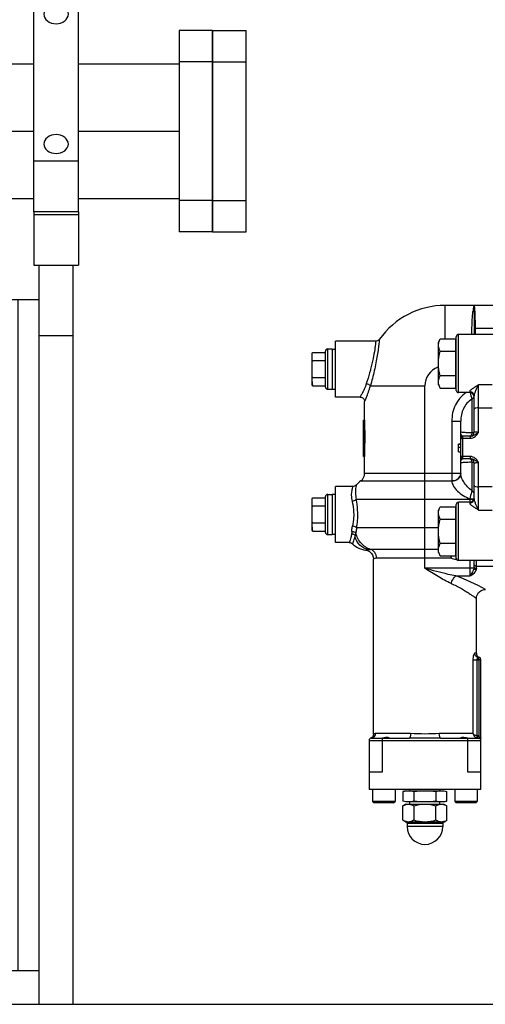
# Model space of a CAD drawing. Header units: millimetres. Extents: x 0 to 1189, y 0 to 841.
# Tile 75 of 158: x 429 to 437, y 562 to 579. Entities that reach past the tile are written whole.
import ezdxf

# ---------------------------------------------------------------- set-up
doc = ezdxf.new("R2010")
doc.units = ezdxf.units.MM
doc.header["$LTSCALE"] = 65.395
doc.linetypes.add('CENTER', pattern=[0.6, 0.375, -0.075, 0.075, -0.075])
for name, color, linetype in [('1907_153200_83_ABL88', 7, 'CONTINUOUS'), ('1907_153200_83_T7_PBL219', 7, 'CONTINUOUS'), ('1907_153701_46_PBL210', 7, 'CONTINUOUS'), ('9M32C_GENSET_KPL_GRUNDRAHMEN_ABL206', 7, 'CONTINUOUS'), ('9M32C_GENSET_KPL_GRUNDRAHMEN_T1_PBL207', 7, 'CONTINUOUS'), ('9M32C_GENSET_KPL_VERROHRUNG_ABL14', 7, 'CONTINUOUS'), ('N4011-C1-90X61_PBL231', 7, 'CONTINUOUS'), ('N4011-F90_PBL232', 7, 'CONTINUOUS'), ('new_view_7_VBL0', 7, 'CONTINUOUS'), ('PUMPENAGGRR45_125_160_FL-Z-DB50_PBL174', 7, 'CONTINUOUS'), ('RKD3000-60_PBL222', 7, 'CONTINUOUS'), ('RKD3000-60_PBL224', 7, 'CONTINUOUS')]:
    doc.layers.add(name, color=color, linetype=linetype)

# ---------------------------------------------------------------- blocks, each defined once
blk = doc.blocks.new('1907_153200_83_T7_PBL219', base_point=(430.006, 577.223))
at = {"layer": '1907_153200_83_T7_PBL219', "color": 7, "linetype": 'Continuous'}
for p, q in [((428.106, 578.429), (428.106, 576.017)), ((428.106, 578.429), (429.306, 578.429)), ((430.106, 578.429), (431.906, 578.429)), ((428.106, 576.017), (429.306, 576.017)), ((430.106, 576.017), (431.906, 576.017))]:
    blk.add_line(p, q, dxfattribs=at)
at = {"layer": '1907_153200_83_T7_PBL219', "color": 2, "linetype": 'CENTER'}
for p, q in [((428.106, 577.223), (429.306, 577.223)), ((430.106, 577.223), (431.906, 577.223))]:
    blk.add_line(p, q, dxfattribs=at)
blk = doc.blocks.new('N4011-C1-90X61_PBL231', base_point=(432.206, 577.223))
at = {"layer": 'N4011-C1-90X61_PBL231', "color": 7, "linetype": 'Continuous'}
for p, q in [((431.906, 579.023), (431.906, 575.423)), ((432.506, 579.023), (431.906, 579.023)), ((432.506, 579.023), (432.506, 575.423)), ((432.506, 575.423), (431.906, 575.423))]:
    blk.add_line(p, q, dxfattribs=at)
at = {"layer": 'N4011-C1-90X61_PBL231', "color": 9, "linetype": 'Continuous'}
for p, q in [((432.506, 578.463), (431.906, 578.463)), ((432.506, 575.983), (431.906, 575.983))]:
    blk.add_line(p, q, dxfattribs=at)
blk = doc.blocks.new('1907_153200_83_ABL88', base_point=(417.906, 594.595))
at = {"layer": '1907_153200_83_T7_PBL219'}
blk.add_blockref('1907_153200_83_T7_PBL219', (430.006, 577.223), dxfattribs=at)
at = {"layer": 'N4011-C1-90X61_PBL231'}
blk.add_blockref('N4011-C1-90X61_PBL231', (432.206, 577.223), dxfattribs=at)
blk = doc.blocks.new('PUMPENAGGRR45_125_160_FL-Z-DB50_PBL174', base_point=(450.066, 571.177))
at = {"layer": 'PUMPENAGGRR45_125_160_FL-Z-DB50_PBL174', "color": 9, "linetype": 'Continuous'}
for p, q in [((436.666, 573.506), (436.666, 574.107)), ((436.906, 572.547), (436.906, 573.587)), ((439.293, 573.691), (437.208, 573.691)), ((434.566, 572.607), (434.566, 573.327)), ((437.266, 571.837), (437.266, 572.688)), ((437.506, 572.688), (437.266, 572.688)), ((435.33, 572.667), (436.306, 572.667)), ((436.306, 569.404), (436.306, 572.667)), ((437.106, 572.565), (437.106, 572.547)), ((437.146, 572.43), (437.146, 571.827)), ((437.266, 572.273), (437.506, 572.273)), ((435.206, 572.05), (435.222, 572.05)), ((436.786, 572.036), (436.786, 570.968)), ((436.786, 572.036), (436.946, 572.036)), ((435.227, 571.652), (435.206, 571.652)), ((435.206, 571.643), (435.23, 571.643)), ((435.223, 571.647), (435.223, 571.411)), ((435.227, 571.652), (435.227, 571.651)), ((435.227, 571.411), (435.227, 571.643)), ((435.23, 571.643), (435.23, 571.643)), ((436.906, 571.623), (436.946, 571.623)), ((436.942, 571.627), (436.942, 571.487)), ((436.986, 571.367), (436.986, 571.767)), ((436.986, 571.73), (437.114, 571.73)), ((437.114, 571.767), (437.114, 571.73)), ((436.946, 571.567), (436.906, 571.567)), ((435.227, 571.411), (435.206, 571.411)), ((435.223, 571.411), (435.222, 571.407)), ((435.226, 571.404), (435.227, 571.411)), ((435.226, 571.403), (435.226, 571.404)), ((435.226, 571.403), (435.226, 571.403)), ((437.114, 571.404), (436.986, 571.404)), ((437.114, 571.404), (437.114, 571.367)), ((437.146, 571.307), (437.146, 570.794)), ((437.266, 570.446), (437.266, 571.296)), ((436.946, 571.1), (435.226, 571.1)), ((435.157, 570.968), (436.786, 570.968)), ((437.506, 570.86), (437.266, 570.86)), ((434.566, 570.007), (434.566, 570.727)), ((435.077, 570.64), (437.181, 570.64)), ((436.906, 569.547), (436.906, 570.587)), ((437.106, 570.648), (437.106, 570.568)), ((437.266, 570.446), (437.506, 570.446)), ((436.546, 570.127), (435.083, 570.127)), ((435.058, 569.991), (435.05, 569.966)), ((436.546, 569.743), (435.33, 569.743)), ((435.438, 569.59), (436.766, 569.59)), ((436.869, 569.567), (436.869, 569.571)), ((436.869, 569.567), (436.872, 569.567)), ((437.106, 569.547), (437.106, 569.268)), ((437.226, 569.399), (437.226, 569.547)), ((437.183, 569.404), (436.306, 569.404)), ((437.226, 569.443), (439.293, 569.443)), ((436.857, 569.268), (437.106, 569.268)), ((437.164, 567.767), (437.164, 566.447)), ((437.164, 567.767), (437.274, 567.767)), ((437.226, 567.887), (437.199, 567.887)), ((437.236, 567.767), (437.236, 566.41)), ((437.279, 567.811), (437.251, 567.811)), ((437.274, 567.767), (437.274, 567.768)), ((437.274, 566.41), (437.274, 567.767)), ((437.276, 567.774), (437.306, 567.774)), ((436.048, 566.447), (435.422, 566.447)), ((435.546, 565.767), (435.546, 566.367)), ((437.164, 566.447), (436.563, 566.447)), ((437.066, 566.367), (437.066, 565.767)), ((437.237, 566.404), (437.226, 566.372)), ((437.274, 566.41), (437.236, 566.41)), ((437.253, 566.367), (437.253, 566.371)), ((437.266, 566.368), (437.266, 566.367)), ((435.306, 566.327), (437.306, 566.327)), ((435.986, 564.847), (436.626, 564.847)), ((436.626, 564.787), (435.986, 564.787))]:
    blk.add_line(p, q, dxfattribs=at)
at = {"layer": 'PUMPENAGGRR45_125_160_FL-Z-DB50_PBL174', "color": 7, "linetype": 'Continuous'}
for p, q in [((439.021, 574.107), (436.666, 574.107)), ((437.186, 574.018), (437.186, 573.587)), ((439.636, 573.587), (436.906, 573.587)), ((434.706, 572.467), (434.706, 573.467)), ((435.426, 573.467), (434.706, 573.467)), ((436.546, 573.447), (436.58, 573.506)), ((436.546, 572.687), (436.546, 573.447)), ((436.58, 573.506), (436.85, 573.506)), ((436.85, 573.506), (436.85, 572.628)), ((436.85, 573.447), (436.866, 573.447)), ((436.866, 572.587), (436.866, 573.547)), ((434.286, 573.227), (434.293, 573.267)), ((434.286, 572.707), (434.286, 573.227)), ((434.293, 573.267), (434.526, 573.267)), ((434.526, 572.647), (434.526, 573.287)), ((434.566, 573.327), (434.646, 573.327)), ((434.646, 573.327), (434.646, 572.607)), ((434.646, 573.325), (434.706, 573.325)), ((436.58, 573.286), (436.85, 573.286)), ((434.526, 573.117), (434.293, 573.117)), ((434.286, 572.707), (434.293, 572.667)), ((434.293, 572.817), (434.526, 572.817)), ((436.546, 572.687), (436.58, 572.628)), ((436.85, 572.847), (436.58, 572.847)), ((436.85, 572.687), (436.866, 572.687)), ((434.293, 572.667), (434.526, 572.667)), ((434.566, 572.607), (434.646, 572.607)), ((434.646, 572.609), (434.706, 572.609)), ((436.58, 572.628), (436.85, 572.628)), ((437.106, 572.547), (436.906, 572.547)), ((435.146, 572.467), (434.706, 572.467)), ((435.226, 572.057), (435.226, 572.387)), ((437.186, 571.847), (437.186, 572.488)), ((435.206, 571.407), (435.206, 572.053)), ((435.206, 572.053), (435.222, 572.053)), ((435.223, 572.054), (435.222, 572.053)), ((435.222, 572.053), (435.222, 572.053)), ((435.222, 572.053), (435.222, 572.05)), ((435.226, 572.058), (435.226, 572.058)), ((435.226, 572.058), (435.226, 572.053)), ((435.226, 572.057), (435.226, 572.058)), ((435.226, 572.055), (435.226, 572.057)), ((435.226, 572.051), (435.226, 572.055)), ((436.946, 571.099), (436.946, 572.036)), ((435.206, 571.647), (435.226, 571.647)), ((435.226, 571.645), (435.225, 571.646)), ((435.227, 571.643), (435.226, 571.645)), ((436.906, 571.487), (436.906, 571.627)), ((436.942, 571.627), (436.906, 571.627)), ((437.114, 571.767), (436.986, 571.767)), ((436.906, 571.487), (436.942, 571.487)), ((435.206, 571.407), (435.222, 571.407)), ((435.225, 571.406), (435.225, 571.406)), ((435.225, 571.406), (435.225, 571.405)), ((435.226, 571.1), (435.226, 571.403)), ((436.986, 571.367), (437.114, 571.367)), ((437.186, 570.645), (437.186, 571.287)), ((434.706, 569.867), (434.706, 570.867)), ((435.016, 570.867), (434.706, 570.867)), ((434.286, 570.627), (434.293, 570.667)), ((434.286, 570.107), (434.286, 570.627)), ((434.293, 570.667), (434.526, 570.667)), ((434.526, 570.047), (434.526, 570.687)), ((434.566, 570.727), (434.646, 570.727)), ((434.646, 570.727), (434.646, 570.007)), ((434.706, 570.725), (434.646, 570.725)), ((437.106, 570.587), (436.906, 570.587)), ((434.526, 570.517), (434.293, 570.517)), ((436.546, 570.447), (436.58, 570.506)), ((436.546, 569.687), (436.546, 570.447)), ((436.58, 570.506), (436.85, 570.506)), ((436.85, 570.506), (436.85, 569.628)), ((436.85, 570.447), (436.866, 570.447)), ((436.866, 569.587), (436.866, 570.547)), ((434.293, 570.217), (434.526, 570.217)), ((436.58, 570.286), (436.85, 570.286)), ((434.286, 570.107), (434.293, 570.067)), ((434.293, 570.067), (434.526, 570.067)), ((434.566, 570.007), (434.646, 570.007)), ((434.706, 570.009), (434.646, 570.009)), ((434.951, 569.867), (434.706, 569.867)), ((436.546, 569.687), (436.58, 569.628)), ((436.85, 569.847), (436.58, 569.847)), ((436.85, 569.687), (436.866, 569.687)), ((435.386, 566.44), (435.386, 569.57)), ((436.58, 569.628), (436.85, 569.628)), ((436.906, 569.547), (439.636, 569.547)), ((437.186, 569.429), (437.186, 569.547)), ((437.226, 567.887), (437.226, 568.867)), ((437.306, 565.447), (437.306, 567.774)), ((435.353, 566.376), (435.333, 566.365)), ((435.333, 566.365), (435.333, 566.365)), ((435.346, 566.367), (436.026, 566.367)), ((435.546, 566.367), (435.538, 566.367)), ((435.553, 566.368), (435.546, 566.367)), ((436.586, 566.367), (437.266, 566.367)), ((437.066, 566.367), (437.058, 566.368)), ((437.073, 566.367), (437.066, 566.367)), ((437.266, 566.368), (437.27, 566.368)), ((437.27, 566.368), (437.275, 566.367)), ((437.275, 566.367), (437.276, 566.366)), ((437.276, 566.366), (437.276, 566.366)), ((437.278, 566.367), (437.277, 566.369)), ((437.278, 566.367), (437.278, 566.367)), ((435.306, 566.327), (435.306, 565.447)), ((435.306, 565.767), (435.546, 565.767)), ((437.066, 565.767), (437.306, 565.767)), ((437.306, 565.447), (435.306, 565.447)), ((435.37, 565.447), (435.37, 565.231)), ((435.77, 565.447), (435.77, 565.231)), ((435.966, 565.427), (435.913, 565.413)), ((435.913, 565.413), (435.913, 565.241)), ((435.966, 565.427), (436.646, 565.427)), ((436.038, 565.427), (436.038, 565.447)), ((436.109, 565.413), (436.109, 565.241)), ((436.502, 565.413), (436.502, 565.241)), ((436.574, 565.427), (436.574, 565.447)), ((436.646, 565.427), (436.698, 565.413)), ((436.698, 565.241), (436.698, 565.413)), ((436.841, 565.447), (436.841, 565.231)), ((437.241, 565.447), (437.241, 565.231)), ((435.394, 565.207), (435.37, 565.231)), ((435.77, 565.231), (435.37, 565.231)), ((435.746, 565.207), (435.394, 565.207)), ((435.746, 565.207), (435.77, 565.231)), ((435.966, 565.227), (435.913, 565.241)), ((435.966, 565.187), (435.913, 565.156)), ((435.913, 564.897), (435.913, 565.156)), ((436.646, 565.227), (435.966, 565.227)), ((435.966, 565.187), (436.646, 565.187)), ((436.038, 565.187), (436.038, 565.227)), ((436.109, 565.156), (436.109, 564.897)), ((436.502, 564.897), (436.502, 565.156)), ((436.574, 565.187), (436.574, 565.227)), ((436.646, 565.227), (436.698, 565.241)), ((436.646, 565.187), (436.698, 565.156)), ((436.698, 564.897), (436.698, 565.156)), ((436.865, 565.207), (436.841, 565.231)), ((437.241, 565.231), (436.841, 565.231)), ((437.217, 565.207), (436.865, 565.207)), ((437.217, 565.207), (437.241, 565.231)), ((435.966, 564.867), (435.913, 564.897)), ((436.646, 564.867), (435.966, 564.867)), ((435.986, 564.847), (435.986, 564.787)), ((436.626, 564.847), (436.626, 564.787)), ((436.646, 564.867), (436.698, 564.897))]:
    blk.add_line(p, q, dxfattribs=at)
for points in [[(435.492, 573.5), (435.488, 573.495), (435.469, 573.479), (435.458, 573.473), (435.433, 573.467), (435.426, 573.467)], [(435.146, 572.467), (435.153, 572.466), (435.177, 572.46), (435.198, 572.447), (435.207, 572.439), (435.22, 572.417), (435.225, 572.393), (435.226, 572.387)], [(435.226, 572.057), (435.225, 572.055), (435.223, 572.054)], [(435.078, 570.896), (435.074, 570.891), (435.056, 570.877), (435.045, 570.872), (435.022, 570.867), (435.016, 570.867)], [(434.951, 569.867), (434.97, 569.864), (434.993, 569.855), (435.007, 569.843)], [(435.007, 569.843), (435.033, 569.82), (435.098, 569.775), (435.134, 569.758), (435.21, 569.735), (435.244, 569.729)], [(435.244, 569.729), (435.278, 569.722), (435.315, 569.703), (435.345, 569.677), (435.368, 569.643), (435.382, 569.605), (435.386, 569.57)], [(437.226, 568.867), (437.229, 568.901), (437.243, 568.938), (437.265, 568.971), (437.279, 568.986), (437.311, 569.008), (437.349, 569.022), (437.386, 569.027)], [(435.386, 566.44), (435.384, 566.423), (435.376, 566.402), (435.37, 566.392), (435.353, 566.376)], [(437.28, 566.364), (437.279, 566.365), (437.277, 566.366), (437.276, 566.366)]]:
    blk.add_lwpolyline(points, dxfattribs=at)
at = {"layer": 'PUMPENAGGRR45_125_160_FL-Z-DB50_PBL174', "color": 9, "linetype": 'Continuous'}
for points in [[(435.227, 571.651), (435.226, 571.648), (435.226, 571.648), (435.226, 571.647)], [(437.274, 567.768), (437.274, 567.768), (437.274, 567.769), (437.275, 567.771), (437.275, 567.772), (437.275, 567.773), (437.276, 567.774), (437.276, 567.774)]]:
    blk.add_lwpolyline(points, dxfattribs=at)
at = {"layer": 'PUMPENAGGRR45_125_160_FL-Z-DB50_PBL174', "color": 7, "linetype": 'Continuous'}
for centre, radius, start, end in [((436.666, 572.667), 1.44, 90, 144.6235), ((436.906, 573.547), 0.04, 90, 180), ((434.566, 573.287), 0.04, 90, 180), ((434.669, 572.742), 0.383, 180.0532, 185.242), ((434.566, 572.647), 0.04, 180, 270), ((436.906, 572.587), 0.04, 180, 270), ((437.106, 572.467), 0.08, 0, 90), ((437.106, 571.847), 0.08, 275.9731, 360), ((436.942, 571.623), 0.004, 0, 90), ((436.986, 571.727), 0.04, 90, 180), ((436.942, 571.491), 0.004, 270, 360), ((435.222, 571.403), 0.004, 0, 83.0989), ((436.986, 571.407), 0.04, 180, 270), ((437.106, 571.287), 0.08, 0, 83.9481), ((435.066, 571.1), 0.16, 304.8499, 360), ((435.386, 570.64), 0.4, 124.8499, 140.3004), ((434.566, 570.687), 0.04, 90, 180), ((436.906, 570.547), 0.04, 90, 180), ((437.106, 570.667), 0.08, 270, 360), ((434.669, 570.142), 0.383, 180.0532, 185.242), ((434.566, 570.047), 0.04, 180, 270), ((436.906, 569.587), 0.04, 180, 270), ((437.306, 567.887), 0.08, 180, 250.5288), ((437.266, 567.774), 0.04, 0, 70.5288), ((435.346, 566.327), 0.04, 90, 180), ((437.299, 566.552), 0.186, 255.5786, 255.9125), ((437.302, 566.563), 0.198, 255.9194, 256.9168), ((437.307, 566.582), 0.217, 256.9188, 258.0561), ((437.31, 566.599), 0.235, 258.0534, 259.0403), ((437.266, 566.327), 0.04, 0, 90), ((435.966, 564.847), 0.02, 0, 90), ((436.306, 564.787), 0.32, 180, 360), ((436.646, 564.847), 0.02, 90, 180)]:
    blk.add_arc(centre, radius, start, end, dxfattribs=at)
at = {"layer": 'PUMPENAGGRR45_125_160_FL-Z-DB50_PBL174', "color": 9, "linetype": 'Continuous'}
for centre, radius, start, end in [((436.666, 572.667), 0.36, 111.272, 180), ((438.991, 572.988), 1.928, 193.2614, 196.8163), ((437.111, 572.496), 0.0743, 337.986, 347.737), ((437.112, 572.496), 0.074, 347.7753, 350.9673), ((454.256, 572.083), 19.035, 180.0967, 181.297), ((454.331, 572.083), 19.105, 180.0963, 181.2922), ((436.838, 571.1), 0.107, 359.5083, 360), ((437.126, 570.735), 0.0595, 2.5672, 9.9407), ((437.127, 570.735), 0.0585, 0.0028, 2.5562), ((438.183, 569.102), 1.498, 159.4527, 160.9922), ((445.242, 568.629), 8.53, 173.2728, 173.5294), ((437.253, 566.448), 0.0807, 250.074, 269.9281), ((437.138, 566.398), 0.0994, 3.1722, 6.4663), ((437.185, 566.395), 0.0522, 6.019, 9.7818), ((436.983, 566.409), 0.291, 356.6649, 357.9241), ((436.972, 566.41), 0.302, 357.925, 0.01), ((437.306, 566.392), 0.0368, 219.2368, 220.0391), ((437.306, 566.392), 0.0366, 220.0392, 220.7529), ((437.305, 566.392), 0.0361, 220.7437, 225.7265), ((437.305, 566.392), 0.0364, 225.7305, 232.2023), ((437.305, 566.392), 0.0362, 232.1904, 238.6534)]:
    blk.add_arc(centre, radius, start, end, dxfattribs=at)
at = {"layer": 'PUMPENAGGRR45_125_160_FL-Z-DB50_PBL174', "color": 7, "linetype": 'Continuous'}
for points, knots in [([(437.186, 574.107), (437.188, 574.107), (437.178, 574.092), (437.178, 574.077), (437.168, 574.04), (437.165, 574.014), (437.163, 573.998)], [0, 0, 0, 0, 0.065257, 0.259825, 0.572458, 1, 1, 1, 1]), ([(437.186, 574.107), (437.188, 574.107), (437.187, 574.095), (437.187, 574.082), (437.186, 574.052), (437.186, 574.031), (437.186, 574.018)], [0, 0, 0, 0, 0.062802, 0.252324, 0.567282, 1, 1, 1, 1]), ([(436.546, 573.396), (436.546, 573.424), (436.557, 573.463), (436.575, 573.497), (436.58, 573.506)], [0, 0, 0, 0, 0.737004, 1, 1, 1, 1]), ([(436.58, 573.286), (436.575, 573.295), (436.557, 573.329), (436.546, 573.367), (436.546, 573.396)], [0, 0, 0, 0, 0.263004, 1, 1, 1, 1]), ([(436.546, 572.738), (436.546, 572.766), (436.557, 572.805), (436.575, 572.839), (436.58, 572.847)], [0, 0, 0, 0, 0.736996, 1, 1, 1, 1]), ([(435.226, 571.647), (435.227, 571.647), (435.229, 571.646), (435.23, 571.644), (435.23, 571.643)], [0, 0, 0, 0, 0.499319, 1, 1, 1, 1]), ([(435.222, 571.407), (435.223, 571.407), (435.224, 571.407), (435.224, 571.406), (435.225, 571.406)], [0, 0, 0, 0, 0.483641, 1, 1, 1, 1]), ([(435.225, 571.405), (435.226, 571.405), (435.226, 571.404), (435.226, 571.403), (435.226, 571.403)], [0, 0, 0, 0, 0.516311, 1, 1, 1, 1]), ([(436.546, 570.396), (436.546, 570.424), (436.557, 570.463), (436.575, 570.497), (436.58, 570.506)], [0, 0, 0, 0, 0.737004, 1, 1, 1, 1]), ([(436.58, 570.286), (436.575, 570.295), (436.557, 570.329), (436.546, 570.367), (436.546, 570.396)], [0, 0, 0, 0, 0.263004, 1, 1, 1, 1]), ([(436.546, 569.738), (436.546, 569.766), (436.557, 569.805), (436.575, 569.839), (436.58, 569.847)], [0, 0, 0, 0, 0.736996, 1, 1, 1, 1]), ([(435.664, 566.37), (435.659, 566.374), (435.622, 566.384), (435.584, 566.372), (435.553, 566.368)], [0, 0, 0, 0, 0.161264, 1, 1, 1, 1]), ([(435.665, 566.367), (435.666, 566.367), (435.669, 566.368), (435.665, 566.37), (435.664, 566.37)], [0, 0, 0, 0, 0.384912, 1, 1, 1, 1]), ([(436.947, 566.37), (436.946, 566.37), (436.943, 566.368), (436.946, 566.367), (436.946, 566.367)], [0, 0, 0, 0, 0.615309, 1, 1, 1, 1]), ([(437.058, 566.368), (437.046, 566.369), (437.011, 566.376), (436.969, 566.383), (436.947, 566.37)], [0, 0, 0, 0, 0.332877, 1, 1, 1, 1]), ([(437.276, 566.366), (437.277, 566.366), (437.278, 566.366), (437.278, 566.367), (437.278, 566.367)], [0, 0, 0, 0, 0.64847, 1, 1, 1, 1]), ([(436.011, 565.187), (436.037, 565.187), (436.071, 565.177), (436.102, 565.161), (436.109, 565.156)], [0, 0, 0, 0, 0.737012, 1, 1, 1, 1]), ([(436.502, 565.156), (436.51, 565.161), (436.54, 565.177), (436.575, 565.187), (436.6, 565.187)], [0, 0, 0, 0, 0.263004, 1, 1, 1, 1]), ([(436.6, 565.187), (436.625, 565.187), (436.66, 565.177), (436.69, 565.161), (436.698, 565.156)], [0, 0, 0, 0, 0.737004, 1, 1, 1, 1]), ([(436.109, 564.897), (436.102, 564.893), (436.071, 564.877), (436.037, 564.867), (436.011, 564.867)], [0, 0, 0, 0, 0.262988, 1, 1, 1, 1]), ([(436.6, 564.867), (436.575, 564.867), (436.54, 564.877), (436.51, 564.893), (436.502, 564.897)], [0, 0, 0, 0, 0.737004, 1, 1, 1, 1])]:
    blk.add_open_spline(points, degree=3, knots=knots, dxfattribs=at)
at = {"layer": 'PUMPENAGGRR45_125_160_FL-Z-DB50_PBL174', "color": 9, "linetype": 'Continuous'}
for points, knots in [([(437.208, 573.691), (437.208, 573.75), (437.208, 573.833), (437.205, 573.935), (437.202, 573.995), (437.198, 574.04), (437.195, 574.076), (437.191, 574.094), (437.188, 574.107), (437.186, 574.107)], [0, 0, 0, 0, 0.423863, 0.59449, 0.736343, 0.848511, 0.930122, 0.980455, 1, 1, 1, 1]), ([(437.143, 573.587), (437.144, 573.629), (437.148, 573.766), (437.154, 573.903), (437.163, 573.998)], [0, 0, 0, 0, 0.306604, 1, 1, 1, 1]), ([(437.214, 573.587), (437.212, 573.587), (437.214, 573.601), (437.21, 573.616), (437.21, 573.651), (437.209, 573.676), (437.208, 573.691)], [0, 0, 0, 0, 0.06649, 0.259978, 0.574664, 1, 1, 1, 1]), ([(435.492, 573.5), (435.493, 573.5), (435.488, 573.491), (435.491, 573.478), (435.486, 573.452), (435.483, 573.42), (435.477, 573.378), (435.468, 573.308), (435.453, 573.207), (435.429, 573.076), (435.39, 572.893), (435.355, 572.756), (435.33, 572.667)], [0, 0, 0, 0, 0.005975, 0.02367, 0.052675, 0.092478, 0.142348, 0.201171, 0.340954, 0.501757, 0.672297, 1, 1, 1, 1]), ([(435.426, 573.467), (435.427, 573.463), (435.423, 573.45), (435.422, 573.422), (435.415, 573.375), (435.402, 573.284), (435.378, 573.146), (435.351, 573.029), (435.334, 572.967)], [0, 0, 0, 0, 0.019534, 0.077005, 0.170129, 0.295163, 0.619766, 1, 1, 1, 1]), ([(435.334, 572.967), (435.328, 572.944), (435.305, 572.857), (435.278, 572.771), (435.257, 572.708)], [0, 0, 0, 0, 0.260956, 1, 1, 1, 1]), ([(435.257, 572.708), (435.246, 572.675), (435.228, 572.628), (435.201, 572.57), (435.183, 572.535), (435.169, 572.507), (435.155, 572.486), (435.153, 572.474), (435.145, 572.468), (435.146, 572.467)], [0, 0, 0, 0, 0.39747, 0.568025, 0.715392, 0.835724, 0.925378, 0.981025, 1, 1, 1, 1]), ([(435.257, 572.708), (435.265, 572.707), (435.291, 572.699), (435.319, 572.684), (435.33, 572.667)], [0, 0, 0, 0, 0.276492, 1, 1, 1, 1]), ([(437.266, 572.688), (437.248, 572.676), (437.213, 572.653), (437.164, 572.622), (437.129, 572.596), (437.105, 572.575), (437.106, 572.565)], [0, 0, 0, 0, 0.316845, 0.609578, 0.853249, 1, 1, 1, 1]), ([(437.186, 572.488), (437.186, 572.504), (437.198, 572.538), (437.224, 572.604), (437.249, 572.655), (437.266, 572.688)], [0, 0, 0, 0, 0.224514, 0.484403, 1, 1, 1, 1]), ([(435.226, 572.387), (435.227, 572.388), (435.229, 572.396), (435.237, 572.41), (435.247, 572.435), (435.268, 572.483), (435.298, 572.561), (435.319, 572.629), (435.33, 572.667)], [0, 0, 0, 0, 0.019275, 0.075623, 0.166151, 0.287176, 0.605379, 1, 1, 1, 1]), ([(437.043, 572.548), (436.962, 572.494), (436.826, 572.336), (436.786, 572.134), (436.786, 572.036)], [0, 0, 0, 0, 0.499246, 1, 1, 1, 1]), ([(437.106, 572.565), (437.126, 572.565), (437.168, 572.549), (437.186, 572.508), (437.186, 572.488)], [0, 0, 0, 0, 0.50639, 1, 1, 1, 1]), ([(437.146, 572.43), (437.081, 572.39), (436.973, 572.268), (436.946, 572.112), (436.946, 572.036)], [0, 0, 0, 0, 0.500168, 1, 1, 1, 1]), ([(437.266, 572.273), (437.247, 572.273), (437.222, 572.271), (437.186, 572.258), (437.186, 572.248)], [0, 0, 0, 0, 0.661591, 1, 1, 1, 1]), ([(435.222, 572.05), (435.222, 572.05), (435.223, 572.05), (435.224, 572.051), (435.225, 572.051)], [0, 0, 0, 0, 0.539132, 1, 1, 1, 1]), ([(435.225, 572.051), (435.225, 572.051), (435.225, 572.051), (435.226, 572.051), (435.226, 572.051)], [0, 0, 0, 0, 0.65255, 1, 1, 1, 1]), ([(436.986, 571.767), (436.972, 571.767), (436.951, 571.801), (436.946, 571.83), (436.946, 571.847)], [0, 0, 0, 0, 0.445096, 1, 1, 1, 1]), ([(437.146, 571.827), (437.117, 571.827), (437.067, 571.828), (437.001, 571.832), (436.968, 571.835), (436.946, 571.842), (436.946, 571.847)], [0, 0, 0, 0, 0.429043, 0.743872, 0.930246, 1, 1, 1, 1]), ([(437.114, 571.73), (437.146, 571.73), (437.212, 571.755), (437.249, 571.809), (437.266, 571.837)], [0, 0, 0, 0, 0.497637, 1, 1, 1, 1]), ([(437.114, 571.767), (437.142, 571.767), (437.195, 571.793), (437.241, 571.824), (437.266, 571.837)], [0, 0, 0, 0, 0.495326, 1, 1, 1, 1]), ([(437.146, 571.827), (437.145, 571.821), (437.141, 571.8), (437.131, 571.778), (437.118, 571.77)], [0, 0, 0, 0, 0.288355, 1, 1, 1, 1]), ([(437.186, 571.847), (437.186, 571.842), (437.17, 571.831), (437.156, 571.828), (437.146, 571.827)], [0, 0, 0, 0, 0.34051, 1, 1, 1, 1]), ([(437.266, 571.837), (437.255, 571.837), (437.237, 571.838), (437.211, 571.839), (437.197, 571.842), (437.186, 571.844), (437.186, 571.847)], [0, 0, 0, 0, 0.380842, 0.70105, 0.914188, 1, 1, 1, 1]), ([(435.227, 571.652), (435.227, 571.652), (435.229, 571.652), (435.23, 571.652), (435.231, 571.653)], [0, 0, 0, 0, 0.654309, 1, 1, 1, 1]), ([(435.23, 571.643), (435.23, 571.644), (435.23, 571.648), (435.231, 571.651), (435.231, 571.653)], [0, 0, 0, 0, 0.420637, 1, 1, 1, 1]), ([(436.946, 571.727), (436.946, 571.728), (436.952, 571.728), (436.962, 571.73), (436.976, 571.73), (436.986, 571.73)], [0, 0, 0, 0, 0.080008, 0.295635, 1, 1, 1, 1]), ([(437.114, 571.768), (437.112, 571.768), (437.11, 571.767), (437.107, 571.767), (437.106, 571.767)], [0, 0, 0, 0, 0.513051, 1, 1, 1, 1]), ([(437.118, 571.77), (437.117, 571.77), (437.116, 571.769), (437.114, 571.769), (437.114, 571.768)], [0, 0, 0, 0, 0.510743, 1, 1, 1, 1]), ([(436.986, 571.404), (436.976, 571.404), (436.962, 571.404), (436.952, 571.406), (436.946, 571.406), (436.946, 571.407)], [0, 0, 0, 0, 0.701866, 0.918759, 1, 1, 1, 1]), ([(436.946, 571.287), (436.946, 571.304), (436.951, 571.332), (436.972, 571.367), (436.986, 571.367)], [0, 0, 0, 0, 0.554912, 1, 1, 1, 1]), ([(436.946, 571.287), (436.946, 571.291), (436.968, 571.298), (437.001, 571.301), (437.067, 571.305), (437.117, 571.306), (437.146, 571.307)], [0, 0, 0, 0, 0.069702, 0.256095, 0.570931, 1, 1, 1, 1]), ([(437.106, 571.367), (437.107, 571.367), (437.11, 571.367), (437.112, 571.366), (437.114, 571.365)], [0, 0, 0, 0, 0.486957, 1, 1, 1, 1]), ([(437.266, 571.296), (437.249, 571.324), (437.212, 571.378), (437.146, 571.404), (437.114, 571.404)], [0, 0, 0, 0, 0.502363, 1, 1, 1, 1]), ([(437.266, 571.296), (437.241, 571.31), (437.195, 571.34), (437.142, 571.367), (437.114, 571.367)], [0, 0, 0, 0, 0.504679, 1, 1, 1, 1]), ([(437.114, 571.365), (437.114, 571.365), (437.116, 571.364), (437.117, 571.364), (437.118, 571.363)], [0, 0, 0, 0, 0.48925, 1, 1, 1, 1]), ([(437.118, 571.363), (437.122, 571.361), (437.137, 571.346), (437.143, 571.324), (437.146, 571.307)], [0, 0, 0, 0, 0.201951, 1, 1, 1, 1]), ([(437.146, 571.307), (437.156, 571.305), (437.17, 571.303), (437.186, 571.292), (437.186, 571.287)], [0, 0, 0, 0, 0.659491, 1, 1, 1, 1]), ([(437.186, 571.287), (437.186, 571.289), (437.197, 571.292), (437.211, 571.294), (437.237, 571.296), (437.255, 571.296), (437.266, 571.296)], [0, 0, 0, 0, 0.085812, 0.298951, 0.619161, 1, 1, 1, 1]), ([(436.786, 570.968), (436.825, 570.968), (436.903, 570.99), (436.945, 571.064), (436.946, 571.099)], [0, 0, 0, 0, 0.534499, 1, 1, 1, 1]), ([(436.946, 571.099), (436.946, 571.064), (436.904, 570.989), (436.825, 570.968), (436.786, 570.968)], [0, 0, 0, 0, 0.464986, 1, 1, 1, 1]), ([(437.146, 570.794), (437.087, 570.834), (437.015, 570.912), (436.959, 571.023), (436.946, 571.076), (436.946, 571.099)], [0, 0, 0, 0, 0.568656, 0.819406, 1, 1, 1, 1]), ([(436.786, 570.968), (436.786, 570.937), (436.813, 570.868), (436.914, 570.748), (437.025, 570.68), (437.106, 570.648)], [0, 0, 0, 0, 0.196507, 0.450533, 1, 1, 1, 1]), ([(435.016, 570.867), (435.015, 570.867), (435.014, 570.857), (435.007, 570.847), (435.001, 570.823), (434.99, 570.779), (434.985, 570.703), (434.994, 570.638), (435.002, 570.602)], [0, 0, 0, 0, 0.018836, 0.073342, 0.16046, 0.277429, 0.592051, 1, 1, 1, 1]), ([(435.078, 570.896), (435.074, 570.891), (435.073, 570.868), (435.06, 570.821), (435.06, 570.739), (435.068, 570.676), (435.077, 570.64)], [0, 0, 0, 0, 0.065938, 0.25772, 0.572703, 1, 1, 1, 1]), ([(437.146, 570.794), (437.143, 570.786), (437.129, 570.737), (437.116, 570.689), (437.106, 570.648)], [0, 0, 0, 0, 0.177447, 1, 1, 1, 1]), ([(437.186, 570.885), (437.186, 570.875), (437.222, 570.862), (437.247, 570.86), (437.266, 570.86)], [0, 0, 0, 0, 0.338409, 1, 1, 1, 1]), ([(435.077, 570.64), (435.074, 570.636), (435.054, 570.615), (435.025, 570.606), (435.002, 570.602)], [0, 0, 0, 0, 0.190787, 1, 1, 1, 1]), ([(435.002, 570.602), (435.007, 570.584), (435.023, 570.507), (435.031, 570.427), (435.031, 570.367)], [0, 0, 0, 0, 0.237393, 1, 1, 1, 1]), ([(435.083, 570.127), (435.09, 570.169), (435.113, 570.339), (435.102, 570.513), (435.077, 570.64)], [0, 0, 0, 0, 0.24714, 1, 1, 1, 1]), ([(437.106, 570.568), (437.105, 570.558), (437.129, 570.538), (437.164, 570.512), (437.213, 570.48), (437.248, 570.458), (437.266, 570.446)], [0, 0, 0, 0, 0.146751, 0.390422, 0.683157, 1, 1, 1, 1]), ([(437.106, 570.648), (437.114, 570.648), (437.14, 570.649), (437.166, 570.648), (437.184, 570.65)], [0, 0, 0, 0, 0.322468, 1, 1, 1, 1]), ([(437.186, 570.645), (437.186, 570.626), (437.168, 570.584), (437.126, 570.568), (437.106, 570.568)], [0, 0, 0, 0, 0.49361, 1, 1, 1, 1]), ([(437.266, 570.446), (437.249, 570.479), (437.224, 570.529), (437.198, 570.596), (437.186, 570.629), (437.186, 570.645)], [0, 0, 0, 0, 0.515597, 0.775487, 1, 1, 1, 1]), ([(435.031, 570.367), (435.031, 570.349), (435.03, 570.279), (435.02, 570.21), (435.009, 570.16)], [0, 0, 0, 0, 0.257274, 1, 1, 1, 1]), ([(434.998, 570.063), (434.998, 570.071), (434.999, 570.103), (435.004, 570.136), (435.009, 570.16)], [0, 0, 0, 0, 0.23681, 1, 1, 1, 1]), ([(434.998, 570.063), (435.005, 570.063), (435.032, 570.061), (435.06, 570.049), (435.071, 570.033)], [0, 0, 0, 0, 0.279581, 1, 1, 1, 1]), ([(435.083, 570.127), (435.08, 570.131), (435.059, 570.149), (435.031, 570.156), (435.009, 570.16)], [0, 0, 0, 0, 0.185708, 1, 1, 1, 1]), ([(435.083, 570.127), (435.081, 570.119), (435.076, 570.088), (435.072, 570.056), (435.071, 570.033)], [0, 0, 0, 0, 0.263641, 1, 1, 1, 1]), ([(434.993, 570.019), (434.989, 569.998), (434.981, 569.96), (434.968, 569.917), (434.96, 569.891), (434.954, 569.878), (434.954, 569.872), (434.95, 569.867), (434.951, 569.867)], [0, 0, 0, 0, 0.416827, 0.733095, 0.848049, 0.931752, 0.982782, 1, 1, 1, 1]), ([(435.058, 569.991), (435.054, 569.995), (435.036, 570.011), (435.012, 570.018), (434.993, 570.019)], [0, 0, 0, 0, 0.228995, 1, 1, 1, 1]), ([(435.05, 569.966), (435.041, 569.936), (435.029, 569.894), (435.01, 569.855), (435.007, 569.843)], [0, 0, 0, 0, 0.730154, 1, 1, 1, 1]), ([(435.281, 569.738), (435.229, 569.753), (435.13, 569.814), (435.07, 569.913), (435.05, 569.966)], [0, 0, 0, 0, 0.484652, 1, 1, 1, 1]), ([(435.33, 569.743), (435.267, 569.763), (435.149, 569.841), (435.086, 569.967), (435.071, 570.033)], [0, 0, 0, 0, 0.494525, 1, 1, 1, 1]), ([(435.244, 569.729), (435.244, 569.73), (435.25, 569.73), (435.255, 569.733), (435.268, 569.735), (435.276, 569.737), (435.281, 569.738)], [0, 0, 0, 0, 0.077081, 0.290111, 0.607825, 1, 1, 1, 1]), ([(435.438, 569.59), (435.438, 569.624), (435.418, 569.691), (435.361, 569.734), (435.33, 569.743)], [0, 0, 0, 0, 0.508259, 1, 1, 1, 1]), ([(435.386, 569.57), (435.391, 569.572), (435.404, 569.587), (435.424, 569.59), (435.438, 569.59)], [0, 0, 0, 0, 0.280073, 1, 1, 1, 1]), ([(436.775, 569.132), (436.694, 569.167), (436.537, 569.256), (436.384, 569.353), (436.306, 569.404)], [0, 0, 0, 0, 0.485006, 1, 1, 1, 1]), ([(436.857, 569.268), (436.811, 569.276), (436.626, 569.316), (436.443, 569.366), (436.306, 569.404)], [0, 0, 0, 0, 0.245688, 1, 1, 1, 1]), ([(437.183, 569.404), (437.18, 569.39), (437.161, 569.341), (437.131, 569.297), (437.106, 569.268)], [0, 0, 0, 0, 0.262585, 1, 1, 1, 1]), ([(437.106, 569.268), (437.118, 569.275), (437.162, 569.301), (437.21, 569.336), (437.221, 569.372)], [0, 0, 0, 0, 0.271491, 1, 1, 1, 1]), ([(437.226, 569.443), (437.221, 569.443), (437.203, 569.445), (437.186, 569.46), (437.186, 569.472)], [0, 0, 0, 0, 0.295186, 1, 1, 1, 1]), ([(437.226, 569.399), (437.216, 569.399), (437.197, 569.403), (437.186, 569.421), (437.186, 569.429)], [0, 0, 0, 0, 0.5461, 1, 1, 1, 1]), ([(436.775, 569.132), (436.779, 569.146), (436.796, 569.196), (436.826, 569.244), (436.857, 569.268)], [0, 0, 0, 0, 0.268948, 1, 1, 1, 1]), ([(436.775, 569.132), (436.837, 569.105), (436.925, 569.061), (437.031, 568.998), (437.096, 568.956), (437.148, 568.921), (437.184, 568.896), (437.205, 568.882), (437.217, 568.873), (437.221, 568.871), (437.226, 568.866), (437.226, 568.867)], [0, 0, 0, 0, 0.389123, 0.558733, 0.707094, 0.829732, 0.92214, 0.955672, 0.980097, 0.994988, 1, 1, 1, 1]), ([(437.199, 567.887), (437.194, 567.887), (437.183, 567.873), (437.169, 567.834), (437.164, 567.795), (437.164, 567.767)], [0, 0, 0, 0, 0.118352, 0.342961, 1, 1, 1, 1]), ([(437.251, 567.811), (437.235, 567.817), (437.208, 567.838), (437.199, 567.871), (437.199, 567.887)], [0, 0, 0, 0, 0.509556, 1, 1, 1, 1]), ([(437.251, 567.811), (437.247, 567.811), (437.24, 567.798), (437.238, 567.788), (437.237, 567.781)], [0, 0, 0, 0, 0.32373, 1, 1, 1, 1]), ([(437.237, 567.781), (437.241, 567.78), (437.254, 567.778), (437.269, 567.775), (437.274, 567.768)], [0, 0, 0, 0, 0.311438, 1, 1, 1, 1]), ([(435.346, 566.367), (435.365, 566.367), (435.407, 566.385), (435.422, 566.426), (435.422, 566.447)], [0, 0, 0, 0, 0.49279, 1, 1, 1, 1]), ([(435.422, 566.447), (435.417, 566.447), (435.408, 566.447), (435.396, 566.443), (435.389, 566.443), (435.386, 566.439), (435.386, 566.44)], [0, 0, 0, 0, 0.426153, 0.737731, 0.932085, 1, 1, 1, 1]), ([(436.048, 566.447), (436.048, 566.428), (436.046, 566.404), (436.035, 566.367), (436.026, 566.367)], [0, 0, 0, 0, 0.668158, 1, 1, 1, 1]), ([(436.586, 566.367), (436.493, 566.367), (436.306, 566.362), (436.119, 566.367), (436.026, 566.367)], [0, 0, 0, 0, 0.498597, 1, 1, 1, 1]), ([(436.586, 566.367), (436.576, 566.367), (436.565, 566.404), (436.563, 566.428), (436.563, 566.447)], [0, 0, 0, 0, 0.331842, 1, 1, 1, 1]), ([(437.236, 566.41), (437.228, 566.411), (437.202, 566.418), (437.175, 566.431), (437.164, 566.447)], [0, 0, 0, 0, 0.30285, 1, 1, 1, 1]), ([(437.274, 566.399), (437.272, 566.399), (437.26, 566.403), (437.248, 566.403), (437.237, 566.404)], [0, 0, 0, 0, 0.138142, 1, 1, 1, 1]), ([(437.273, 566.392), (437.272, 566.393), (437.26, 566.399), (437.248, 566.4), (437.237, 566.401)], [0, 0, 0, 0, 0.145885, 1, 1, 1, 1]), ([(437.273, 566.392), (437.273, 566.39), (437.273, 566.382), (437.275, 566.374), (437.277, 566.369)], [0, 0, 0, 0, 0.328593, 1, 1, 1, 1]), ([(437.273, 566.392), (437.281, 566.387), (437.293, 566.382), (437.306, 566.371), (437.306, 566.367)], [0, 0, 0, 0, 0.67416, 1, 1, 1, 1]), ([(437.306, 566.367), (437.306, 566.362), (437.296, 566.356), (437.289, 566.359), (437.287, 566.361)], [0, 0, 0, 0, 0.618168, 1, 1, 1, 1])]:
    blk.add_open_spline(points, degree=3, knots=knots, dxfattribs=at)
for points in [[(437.163, 573.998), (437.173, 573.998), (437.186, 574.008), (437.186, 574.018)], [(437.208, 573.691), (437.199, 573.691), (437.186, 573.683), (437.186, 573.674)], [(437.146, 572.43), (437.161, 572.438), (437.174, 572.452), (437.18, 572.468)], [(437.185, 570.745), (437.181, 570.766), (437.164, 570.785), (437.146, 570.794)], [(434.998, 570.063), (434.998, 570.048), (434.996, 570.034), (434.993, 570.019)], [(435.071, 570.033), (435.066, 570.019), (435.062, 570.005), (435.058, 569.991)], [(435.281, 569.738), (435.297, 569.741), (435.314, 569.743), (435.33, 569.743)], [(436.766, 569.59), (436.798, 569.575), (436.834, 569.567), (436.869, 569.567)], [(437.183, 569.404), (437.185, 569.412), (437.186, 569.421), (437.186, 569.429)], [(437.221, 569.372), (437.205, 569.374), (437.186, 569.387), (437.183, 569.404)], [(437.226, 569.399), (437.226, 569.39), (437.224, 569.381), (437.221, 569.372)], [(437.386, 569.027), (437.215, 569.119), (437.04, 569.206), (436.857, 569.268)], [(437.276, 567.774), (437.276, 567.789), (437.265, 567.806), (437.251, 567.811)], [(436.306, 566.44), (436.22, 566.44), (436.134, 566.446), (436.048, 566.447)], [(436.563, 566.447), (436.477, 566.446), (436.392, 566.44), (436.306, 566.44)], [(437.164, 566.447), (437.169, 566.415), (437.195, 566.383), (437.226, 566.372)], [(437.237, 566.401), (437.238, 566.389), (437.244, 566.378), (437.253, 566.371)]]:
    blk.add_open_spline(points, degree=3, dxfattribs=at)
at = {"layer": 'PUMPENAGGRR45_125_160_FL-Z-DB50_PBL174', "color": 7, "linetype": 'Continuous'}
for points in [[(434.286, 573.192), (434.286, 573.217), (434.288, 573.242), (434.293, 573.267)], [(436.546, 573.067), (436.546, 573.141), (436.559, 573.215), (436.58, 573.286)], [(434.293, 573.117), (434.288, 573.142), (434.286, 573.167), (434.286, 573.192)], [(434.286, 572.967), (434.286, 573.017), (434.288, 573.067), (434.293, 573.117)], [(436.58, 572.847), (436.559, 572.918), (436.546, 572.993), (436.546, 573.067)], [(434.293, 572.817), (434.288, 572.867), (434.286, 572.917), (434.286, 572.967)], [(434.286, 572.742), (434.286, 572.767), (434.288, 572.792), (434.293, 572.817)], [(434.293, 572.667), (434.29, 572.68), (434.288, 572.693), (434.287, 572.707)], [(436.553, 572.689), (436.548, 572.705), (436.546, 572.721), (436.546, 572.738)], [(436.58, 572.628), (436.568, 572.647), (436.559, 572.668), (436.553, 572.689)], [(434.286, 570.592), (434.286, 570.617), (434.288, 570.642), (434.293, 570.667)], [(434.293, 570.517), (434.288, 570.542), (434.286, 570.567), (434.286, 570.592)], [(434.286, 570.367), (434.286, 570.417), (434.288, 570.467), (434.293, 570.517)], [(434.293, 570.217), (434.288, 570.267), (434.286, 570.317), (434.286, 570.367)], [(434.286, 570.142), (434.286, 570.167), (434.288, 570.192), (434.293, 570.217)], [(436.546, 570.067), (436.546, 570.141), (436.559, 570.215), (436.58, 570.286)], [(434.293, 570.067), (434.29, 570.08), (434.288, 570.093), (434.287, 570.107)], [(436.58, 569.847), (436.559, 569.918), (436.546, 569.993), (436.546, 570.067)], [(436.553, 569.689), (436.548, 569.705), (436.546, 569.721), (436.546, 569.738)], [(436.58, 569.628), (436.568, 569.647), (436.559, 569.668), (436.553, 569.689)], [(437.237, 567.781), (437.237, 567.776), (437.236, 567.771), (437.236, 567.767)], [(435.913, 565.413), (435.931, 565.417), (435.948, 565.421), (435.966, 565.424)], [(435.966, 565.424), (435.981, 565.426), (435.996, 565.427), (436.011, 565.427)], [(436.011, 565.427), (436.044, 565.427), (436.077, 565.421), (436.109, 565.413)], [(436.109, 565.413), (436.174, 565.421), (436.24, 565.427), (436.306, 565.427)], [(436.306, 565.427), (436.371, 565.427), (436.437, 565.421), (436.502, 565.413)], [(436.502, 565.413), (436.534, 565.421), (436.567, 565.427), (436.6, 565.427)], [(436.6, 565.427), (436.633, 565.427), (436.666, 565.421), (436.698, 565.413)], [(436.011, 565.227), (435.978, 565.227), (435.945, 565.232), (435.913, 565.241)], [(435.913, 565.156), (435.93, 565.166), (435.949, 565.175), (435.968, 565.18)], [(435.968, 565.18), (435.982, 565.184), (435.997, 565.187), (436.011, 565.187)], [(436.109, 565.241), (436.077, 565.232), (436.044, 565.227), (436.011, 565.227)], [(436.306, 565.227), (436.24, 565.227), (436.174, 565.232), (436.109, 565.241)], [(436.109, 565.156), (436.173, 565.175), (436.239, 565.187), (436.306, 565.187)], [(436.502, 565.241), (436.437, 565.232), (436.371, 565.227), (436.306, 565.227)], [(436.306, 565.187), (436.372, 565.187), (436.438, 565.175), (436.502, 565.156)], [(436.6, 565.227), (436.567, 565.227), (436.534, 565.232), (436.502, 565.241)], [(436.645, 565.23), (436.63, 565.228), (436.615, 565.227), (436.6, 565.227)], [(436.698, 565.241), (436.681, 565.236), (436.663, 565.232), (436.645, 565.23)], [(435.968, 564.873), (435.949, 564.879), (435.93, 564.887), (435.913, 564.897)], [(436.011, 564.867), (435.997, 564.867), (435.982, 564.869), (435.968, 564.873)], [(436.306, 564.867), (436.239, 564.867), (436.173, 564.879), (436.109, 564.897)], [(436.502, 564.897), (436.438, 564.879), (436.372, 564.867), (436.306, 564.867)], [(436.643, 564.873), (436.629, 564.869), (436.615, 564.867), (436.6, 564.867)], [(436.698, 564.897), (436.681, 564.887), (436.663, 564.879), (436.643, 564.873)]]:
    blk.add_open_spline(points, degree=3, dxfattribs=at)
blk = doc.blocks.new('1907_153701_46_PBL210', base_point=(427.815, 568.208))
at = {"layer": '1907_153701_46_PBL210', "color": 7, "linetype": 'Continuous'}
for p, q in [((429.406, 574.208), (426.828, 574.208)), ((429.024, 574.208), (429.024, 562.208)), ((426.224, 569.823), (426.224, 566.594)), ((426.224, 563.223), (426.224, 562.208)), ((429.406, 562.208), (426.224, 562.208))]:
    blk.add_line(p, q, dxfattribs=at)
at = {"layer": '1907_153701_46_PBL210', "color": 9, "linetype": 'Continuous'}
blk.add_line((428.024, 574.208), (428.024, 562.208), dxfattribs=at)
at = {"layer": '1907_153701_46_PBL210', "color": 7, "linetype": 'Continuous'}
for centre in [(427.144, 569.668), (427.144, 566.748), (427.144, 563.068)]:
    blk.add_circle(centre, 0.32, dxfattribs=at)
for centre, radius, start, end in [((427.144, 573.348), 0.32, 188.3504, 171.6496), ((425.304, 571.508), 1.92, 298.631, 35.3153), ((425.304, 564.908), 1.92, 298.631, 61.369)]:
    blk.add_arc(centre, radius, start, end, dxfattribs=at)
blk = doc.blocks.new('RKD3000-60_PBL222', base_point=(429.706, 575.304))
at = {"layer": 'RKD3000-60_PBL222', "color": 7, "linetype": 'Continuous'}
for p, q in [((429.306, 575.782), (429.306, 574.827)), ((429.306, 575.731), (430.106, 575.731)), ((430.106, 575.782), (430.106, 574.827)), ((429.306, 574.827), (430.106, 574.827))]:
    blk.add_line(p, q, dxfattribs=at)
blk = doc.blocks.new('RKD3000-60_PBL224', base_point=(429.706, 577.7))
at = {"layer": 'RKD3000-60_PBL224', "color": 7, "linetype": 'Continuous'}
for p, q in [((429.306, 575.782), (429.306, 579.618)), ((430.106, 579.618), (429.306, 579.618)), ((430.106, 575.782), (430.106, 579.618)), ((430.106, 576.686), (429.306, 576.686)), ((430.106, 575.782), (429.306, 575.782))]:
    blk.add_line(p, q, dxfattribs=at)
for points in [[(429.926, 579.313), (429.926, 579.358), (429.864, 579.456), (429.706, 579.495), (429.548, 579.456), (429.486, 579.358), (429.486, 579.313)], [(429.486, 579.313), (429.486, 579.268), (429.548, 579.17), (429.706, 579.131), (429.864, 579.17), (429.926, 579.268), (429.926, 579.313)], [(429.926, 576.992), (429.926, 577.037), (429.864, 577.135), (429.706, 577.174), (429.548, 577.135), (429.486, 577.037), (429.486, 576.992)], [(429.486, 576.992), (429.486, 576.947), (429.548, 576.849), (429.706, 576.81), (429.864, 576.849), (429.926, 576.947), (429.926, 576.992)]]:
    blk.add_open_spline(points, degree=3, knots=[0, 0, 0, 0, 0.22651, 0.5, 0.77349, 1, 1, 1, 1], dxfattribs=at)
blk = doc.blocks.new('N4011-F90_PBL232', base_point=(432.806, 577.223))
at = {"layer": 'N4011-F90_PBL232', "color": 7, "linetype": 'Continuous'}
for p, q in [((432.506, 575.423), (432.506, 579.023)), ((432.506, 579.023), (433.106, 579.023)), ((433.106, 575.423), (433.106, 579.023)), ((432.506, 575.423), (433.106, 575.423))]:
    blk.add_line(p, q, dxfattribs=at)
at = {"layer": 'N4011-F90_PBL232', "color": 9, "linetype": 'Continuous'}
for p, q in [((432.506, 578.463), (433.106, 578.463)), ((432.506, 575.983), (433.106, 575.983))]:
    blk.add_line(p, q, dxfattribs=at)
blk = doc.blocks.new('9M32C_GENSET_KPL_VERROHRUNG_ABL14', base_point=(506.706, 616.107))
at = {"layer": '1907_153200_83_ABL88'}
blk.add_blockref('1907_153200_83_ABL88', (417.906, 594.595), dxfattribs=at)
at = {"layer": '1907_153701_46_PBL210'}
blk.add_blockref('1907_153701_46_PBL210', (427.815, 568.208), dxfattribs=at)
at = {"layer": 'N4011-F90_PBL232'}
blk.add_blockref('N4011-F90_PBL232', (432.806, 577.223), dxfattribs=at)
at = {"layer": 'PUMPENAGGRR45_125_160_FL-Z-DB50_PBL174'}
blk.add_blockref('PUMPENAGGRR45_125_160_FL-Z-DB50_PBL174', (450.066, 571.177), dxfattribs=at)
at = {"layer": 'RKD3000-60_PBL222'}
blk.add_blockref('RKD3000-60_PBL222', (429.706, 575.304), dxfattribs=at)
at = {"layer": 'RKD3000-60_PBL224'}
blk.add_blockref('RKD3000-60_PBL224', (429.706, 577.7), dxfattribs=at)
blk = doc.blocks.new('9M32C_GENSET_KPL_GRUNDRAHMEN_T1_PBL207', base_point=(619.806, 558.007))
at = {"layer": '9M32C_GENSET_KPL_GRUNDRAHMEN_T1_PBL207', "color": 7, "linetype": 'Continuous'}
for p, q in [((429.406, 561.607), (429.406, 574.827)), ((430.006, 574.827), (430.006, 561.607)), ((429.406, 573.567), (430.006, 573.567)), ((428.806, 561.607), (810.806, 561.607))]:
    blk.add_line(p, q, dxfattribs=at)
blk = doc.blocks.new('9M32C_GENSET_KPL_GRUNDRAHMEN_ABL206', base_point=(619.806, 558.007))
at = {"layer": '9M32C_GENSET_KPL_GRUNDRAHMEN_T1_PBL207'}
blk.add_blockref('9M32C_GENSET_KPL_GRUNDRAHMEN_T1_PBL207', (619.806, 558.007), dxfattribs=at)
blk = doc.blocks.new('NEW_VIEW_7_VBL0', base_point=(585.616, 629.519))
at = {"layer": '9M32C_GENSET_KPL_GRUNDRAHMEN_ABL206'}
blk.add_blockref('9M32C_GENSET_KPL_GRUNDRAHMEN_ABL206', (619.806, 558.007), dxfattribs=at)
at = {"layer": '9M32C_GENSET_KPL_VERROHRUNG_ABL14'}
blk.add_blockref('9M32C_GENSET_KPL_VERROHRUNG_ABL14', (506.706, 616.107), dxfattribs=at)

msp = doc.modelspace()

# ---------------------------------------------------------------- block references
at = {"layer": 'new_view_7_VBL0'}
msp.add_blockref('NEW_VIEW_7_VBL0', (585.61607, 629.51935), dxfattribs=at)

doc.saveas('drawing.dxf')
